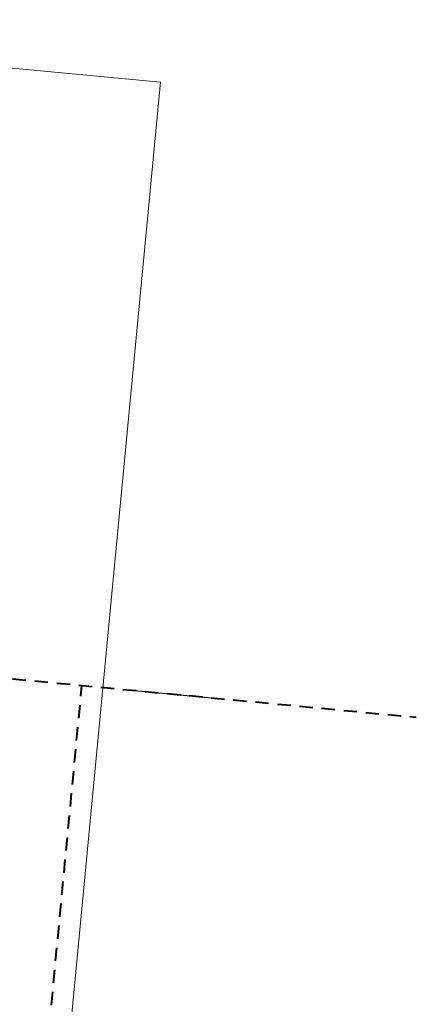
# Model space of a CAD drawing. Extents: x -11 to 1364399, y -11 to 423796.
# Tile 54 of 55: x 1364333 to 1364399, y 423454 to 423616. Entities that reach past the tile are written whole.
import ezdxf

# ---------------------------------------------------------------- set-up
doc = ezdxf.new("R2010")
doc.units = 0
doc.header["$MEASUREMENT"] = 0
doc.linetypes.add('DGN Style 2', pattern=[3.645058, 2.187035, -1.458023])
for name, color, linetype, lineweight, plot in [('CM_Corridor_Conceptual (Construction)', 7, 'Continuous', 0, False), ('CM_Corridor_Final (Construction)', 7, 'Continuous', 30, False), ('CM_Corridor_Range_Final (Construction)', 1, 'DGN Style 2', 30, False)]:
    doc.layers.add(name, color=color, linetype=linetype, lineweight=lineweight, plot=plot)

# ---------------------------------------------------------------- blocks, each defined once
blk = doc.blocks.new('*U33', base_point=(1364189.51, 423113.4))
at = {"layer": 'CM_Corridor_Final (Construction)', "transparency": 33554559}
blk.add_line((1364351.13, 423505.43), (1364366.1, 423504.01), dxfattribs=at)
blk = doc.blocks.new('*U34', base_point=(1364186.62, 423117.89))
at = {"layer": 'CM_Corridor_Range_Final (Construction)', "linetype": 'DGN Style 2', "lineweight": 40, "transparency": 33554559}
blk.add_line((1364208.89, 423519.01), (1364398.63, 423500.94), dxfattribs=at)
at = {"layer": 'CM_Corridor_Range_Final (Construction)', "linetype": 'DGN Style 2', "lineweight": 40, "transparency": 33554559, "flags": 128}
blk.add_lwpolyline([(1364150.33, 422716.77), (1364230.71, 422858.72, 0.105465), (1364304.21, 423092.07), (1364343.65, 423506.18)], format="xyb", dxfattribs=at)
blk = doc.blocks.new('*U86', base_point=(1364191.48, 423121.88))
at = {"layer": 'CM_Corridor_Conceptual (Construction)', "transparency": 33554559}
blk.add_line((1364248.4, 423615.7), (1364356.56, 423605.4), dxfattribs=at)
at = {"layer": 'CM_Corridor_Conceptual (Construction)', "transparency": 33554559, "flags": 128}
blk.add_lwpolyline([(1364104.06, 422628.05), (1364233.72, 422857.02, 0.079884), (1364298.96, 423032.56), (1364358.24, 423026.16), (1364373.45, 423167), (1364315.41, 423173.27), (1364356.56, 423605.4)], format="xyb", dxfattribs=at)
blk = doc.blocks.new('*U89', base_point=(1364191.48, 423121.88))
at = {"layer": 'CM_Corridor_Conceptual (Construction)', "transparency": 33554559}
blk.add_line((1364248.4, 423615.7), (1364356.56, 423605.4), dxfattribs=at)
at = {"layer": 'CM_Corridor_Conceptual (Construction)', "transparency": 33554559, "flags": 128}
blk.add_lwpolyline([(1364104.06, 422628.05), (1364233.72, 422857.02, 0.079884), (1364298.96, 423032.56), (1364358.24, 423026.16), (1364373.45, 423167), (1364315.41, 423173.27), (1364356.56, 423605.4)], format="xyb", dxfattribs=at)

msp = doc.modelspace()

# ---------------------------------------------------------------- block references
at = {"layer": 'CM_Corridor_Conceptual (Construction)', "transparency": 33554559}
for name in ['*U86', '*U89']:
    msp.add_blockref(name, (1364191.48, 423121.88), dxfattribs=at)
at = {"layer": 'CM_Corridor_Final (Construction)', "transparency": 33554559}
msp.add_blockref('*U33', (1364189.51, 423113.4), dxfattribs=at)
at = {"layer": 'CM_Corridor_Range_Final (Construction)', "linetype": 'DGN Style 2', "lineweight": 40, "transparency": 33554559}
msp.add_blockref('*U34', (1364186.62, 423117.89), dxfattribs=at)

doc.saveas('drawing.dxf')
